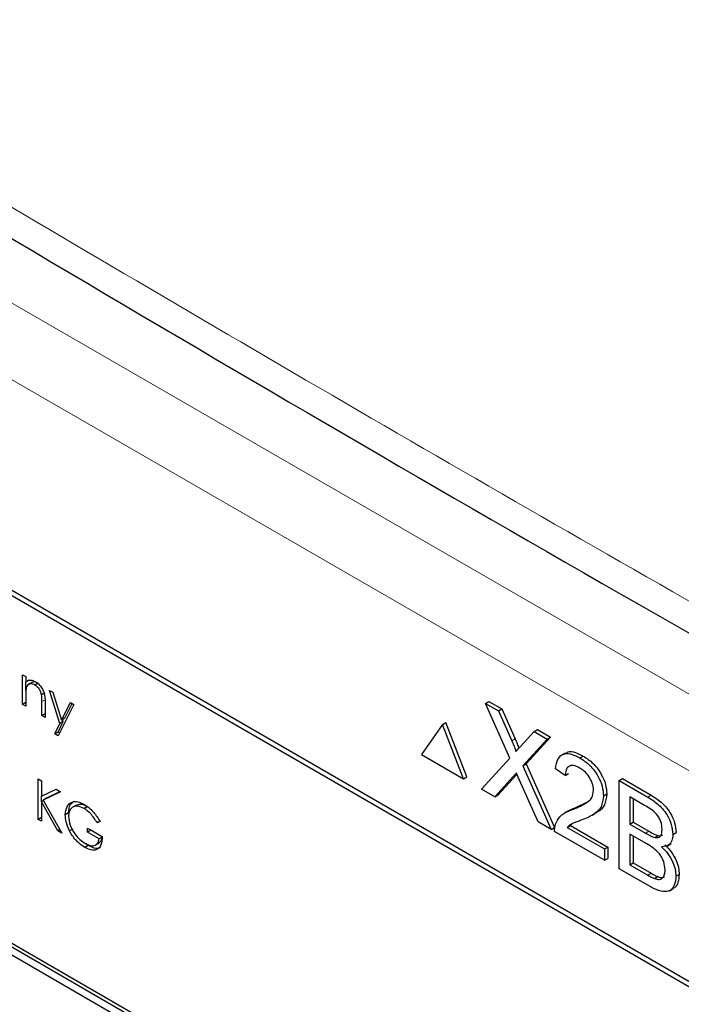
# Paper-space layout 'Blatt2' of a CAD drawing. Header units: millimetres. Extents: x 5 to 418, y 2 to 292.
# Tile 35 of 74: x 101.5 to 106.2, y 193.16 to 200.15. Entities that reach past the tile are written whole.
import ezdxf

# ---------------------------------------------------------------- set-up
doc = ezdxf.new("R2010")
doc.units = ezdxf.units.MM

psp = doc.layouts.new('Blatt2')

# ---------------------------------------------------------------- linework, layer by layer
at = {"color": 7, "linetype": 'Continuous', "lineweight": 18}
for p, q in [((97.2484, 200.5563), (112.1058, 191.9794)), ((111.8701, 191.5711), (97.0127, 200.1481)), ((101.6769, 195.32), (101.6533, 195.3064)), ((104.991, 195.0277), (105.0146, 195.0413)), ((104.9981, 194.7715), (105.0216, 194.7851)), ((105.9562, 194.629), (105.9798, 194.6426)), ((105.9414, 194.3727), (105.965, 194.3863)), ((105.9579, 194.0742), (105.9815, 194.0878))]:
    psp.add_line(p, q, dxfattribs=at)
at = {"color": 7, "linetype": 'Continuous', "lineweight": 25}
for p, q in [((110.3929, 190.9269), (98.49, 197.7983)), ((110.3592, 190.9074), (98.5741, 197.7108)), ((101.5158, 195.4973), (101.5382, 195.4843)), ((101.5158, 195.2868), (101.5158, 195.4973)), ((101.5382, 195.4843), (101.5382, 195.4464)), ((101.5617, 195.46), (101.5382, 195.4464)), ((101.5393, 195.3823), (101.5393, 195.4471)), ((101.5848, 195.4435), (101.5553, 195.4265)), ((101.6272, 195.438), (101.6036, 195.4244)), ((101.7077, 195.3865), (101.7318, 195.3726)), ((101.7814, 195.1514), (101.7077, 195.3865)), ((101.5382, 195.3499), (101.5382, 195.2738)), ((101.6742, 195.3694), (101.6506, 195.3558)), ((101.7318, 195.3726), (101.7935, 195.1757)), ((101.5382, 195.2997), (101.5158, 195.2868)), ((101.5382, 195.2738), (101.5158, 195.2868)), ((101.6533, 195.2074), (101.6533, 195.3064)), ((101.6757, 195.302), (101.6757, 195.1944)), ((101.8803, 195.2868), (101.7684, 195.0634)), ((101.7935, 195.1757), (101.8562, 195.3008)), ((101.8171, 195.1893), (101.8692, 195.2933)), ((101.8562, 195.3008), (101.8803, 195.2868)), ((104.8043, 195.2939), (104.8279, 195.3076)), ((104.9769, 194.9052), (104.8043, 195.2939)), ((104.8043, 195.2939), (104.8964, 195.2408)), ((104.8279, 195.3076), (104.92, 195.2544)), ((104.8964, 195.2408), (104.92, 195.2544)), ((104.92, 195.2544), (105.0146, 195.0413)), ((101.6757, 195.2203), (101.6533, 195.2074)), ((101.6757, 195.1944), (101.6533, 195.2074)), ((101.8171, 195.1893), (101.7935, 195.1757)), ((101.8049, 195.165), (101.8003, 195.1797)), ((104.8964, 195.2408), (104.991, 195.0277)), ((101.7442, 195.0773), (101.7814, 195.1514)), ((101.7678, 195.0909), (101.8049, 195.165)), ((101.8049, 195.165), (101.7814, 195.1514)), ((104.4987, 195.1438), (104.349, 194.9308)), ((104.4987, 195.1438), (104.5223, 195.1574)), ((104.6484, 194.758), (104.4987, 195.1438)), ((104.6719, 194.7716), (104.5223, 195.1574)), ((105.1488, 195.0951), (105.1724, 195.1087)), ((105.1724, 195.1087), (105.2658, 195.0548)), ((103.9937, 192.0881), (98.8083, 195.0816)), ((104.0173, 192.1017), (98.8318, 195.0952)), ((101.7678, 195.0909), (101.7442, 195.0773)), ((101.7684, 195.0634), (101.7442, 195.0773)), ((101.779, 195.0845), (101.7678, 195.0909)), ((105.0545, 194.9909), (105.1488, 195.0951)), ((105.2422, 195.0412), (105.0696, 194.8506)), ((105.2658, 195.0548), (105.0932, 194.8642)), ((105.1488, 195.0951), (105.2422, 195.0412)), ((105.2422, 195.0412), (105.2658, 195.0548)), ((98.8083, 195.0271), (103.9937, 192.0337)), ((104.349, 194.9308), (104.6484, 194.758)), ((104.7765, 194.684), (104.9769, 194.9052)), ((105.3702, 194.9417), (105.3437, 194.9264)), ((105.4752, 194.9066), (105.4988, 194.9202)), ((105.0696, 194.8506), (105.0932, 194.8642)), ((105.0696, 194.8506), (105.27, 194.3991)), ((105.0932, 194.8642), (105.2936, 194.4127)), ((105.371, 194.7822), (105.3015, 194.8304)), ((101.6277, 194.7579), (101.6501, 194.745)), ((101.6277, 194.4699), (101.6277, 194.7579)), ((104.6484, 194.758), (104.6719, 194.7716)), ((104.9981, 194.7715), (104.8698, 194.6301)), ((105.0216, 194.7851), (104.8934, 194.6437)), ((105.0273, 194.7915), (105.0216, 194.7851)), ((105.371, 194.7822), (105.3945, 194.7958)), ((105.7532, 194.7461), (105.7768, 194.7598)), ((105.7768, 194.7598), (105.9798, 194.6426)), ((101.6501, 194.745), (101.6501, 194.6353)), ((101.6501, 194.6353), (101.7541, 194.685)), ((101.7541, 194.685), (101.786, 194.6665)), ((104.8698, 194.6301), (104.7765, 194.684)), ((105.1778, 194.4523), (105.0458, 194.7497)), ((105.7532, 194.1201), (105.7532, 194.7461)), ((105.7532, 194.7461), (105.9562, 194.629)), ((101.6513, 194.5966), (101.6513, 194.6359)), ((101.786, 194.6665), (101.6634, 194.608)), ((101.687, 194.6216), (101.6634, 194.608)), ((101.7838, 194.6678), (101.687, 194.6216)), ((104.8698, 194.6301), (104.8934, 194.6437)), ((105.642, 194.6375), (105.6656, 194.6511)), ((105.933, 194.5702), (105.8297, 194.6298)), ((105.8297, 194.6298), (105.8297, 194.4372)), ((105.8533, 194.6162), (105.8533, 194.4508)), ((101.6653, 194.6047), (101.6501, 194.596)), ((101.6501, 194.596), (101.6501, 194.4569)), ((101.7658, 194.3902), (101.6501, 194.596)), ((101.6634, 194.608), (101.7956, 194.3729)), ((101.8988, 194.5722), (101.8694, 194.5552)), ((101.9766, 194.5616), (101.953, 194.548)), ((105.4268, 194.5427), (105.4504, 194.5563)), ((105.4504, 194.5563), (105.5286, 194.5953)), ((101.6501, 194.4828), (101.6277, 194.4699)), ((101.8432, 194.5168), (101.8196, 194.5032)), ((105.3927, 194.5312), (105.3662, 194.5159)), ((105.5625, 194.5007), (105.589, 194.516)), ((101.6501, 194.4569), (101.6277, 194.4699)), ((101.9763, 194.409), (102.0818, 194.348)), ((101.9763, 194.3794), (101.9763, 194.409)), ((102.0702, 194.4595), (102.0466, 194.4459)), ((102.0658, 194.4558), (102.0466, 194.4459)), ((105.27, 194.3991), (105.1778, 194.4523)), ((105.27, 194.3991), (105.2936, 194.4127)), ((105.3838, 194.4137), (105.4074, 194.4273)), ((105.3838, 194.4137), (105.649, 194.2606)), ((105.4228, 194.4402), (105.4074, 194.4273)), ((105.4074, 194.4273), (105.6726, 194.2742)), ((105.8297, 194.4372), (105.8533, 194.4508)), ((105.8297, 194.4372), (105.9414, 194.3727)), ((105.8533, 194.4508), (105.965, 194.3863)), ((101.781, 194.3989), (101.7658, 194.3902)), ((101.7956, 194.3729), (101.7658, 194.3902)), ((101.8737, 194.4021), (101.8502, 194.3885)), ((101.9999, 194.393), (101.9763, 194.3794)), ((102.0594, 194.3314), (101.9763, 194.3794)), ((101.9999, 194.393), (101.9999, 194.3954)), ((102.083, 194.345), (101.9999, 194.393)), ((102.0812, 194.344), (102.0594, 194.3314)), ((105.649, 194.1803), (105.2945, 194.3849)), ((105.9491, 194.296), (105.8297, 194.3649)), ((105.8297, 194.3649), (105.8297, 194.1482)), ((105.8533, 194.3513), (105.8533, 194.1618)), ((106.0066, 194.3424), (106.0302, 194.356)), ((106.1355, 194.3632), (106.1591, 194.3768)), ((101.9818, 194.2853), (101.9583, 194.2717)), ((101.9818, 194.2853), (101.9623, 194.2992)), ((102.0328, 194.2883), (102.0623, 194.3053)), ((105.649, 194.2606), (105.6726, 194.2742)), ((105.6726, 194.2742), (105.6726, 194.1939)), ((106.0964, 194.2832), (106.123, 194.2985)), ((105.649, 194.2606), (105.649, 194.1803)), ((105.649, 194.1803), (105.6726, 194.1939)), ((105.8297, 194.1482), (105.8533, 194.1618)), ((105.8297, 194.1482), (105.9579, 194.0742)), ((105.8533, 194.1618), (105.9815, 194.0878)), ((105.9567, 194.0027), (105.7532, 194.1201)), ((106.0043, 194.0504), (106.0279, 194.064)), ((106.1563, 194.0668), (106.1799, 194.0804)), ((106.11, 193.9634), (106.1366, 193.9787))]:
    psp.add_line(p, q, dxfattribs=at)
at = {"color": 7, "linetype": 'Continuous', "lineweight": 18}
psp.add_open_spline([(91.2319, 205.1501), (93.0315, 203.9992), (96.6318, 201.6966), (102.2953, 198.2861), (108.1808, 194.9009), (113.8044, 191.8159), (117.4828, 189.9039), (119.0713, 189.0782)], degree=3, knots=[0, 0, 0, 0, 0.204721, 0.409562, 0.623395, 0.837364, 1, 1, 1, 1], dxfattribs=at)
at = {"color": 7, "linetype": 'Continuous', "lineweight": 25}
for points, knots in [([(91.3767, 204.8511), (92.0659, 204.4024), (93.9896, 203.1501), (97.3044, 201.0845), (101.317, 198.6527), (105.49, 196.2147), (109.736, 193.8176), (113.8893, 191.5552), (117.0592, 189.8803), (118.7957, 188.9954), (119.2195, 188.7794)], [0, 0, 0, 0, 0.079167, 0.220979, 0.371612, 0.522329, 0.673084, 0.823745, 0.956982, 1, 1, 1, 1]), ([(101.5382, 195.4464), (101.5488, 195.4535), (101.5678, 195.4662), (101.5954, 195.4536), (101.6075, 195.448)], [0, 0, 0, 0, 0.559141, 1, 1, 1, 1]), ([(101.5416, 195.4044), (101.5404, 195.3947), (101.5381, 195.3772), (101.5381, 195.3583), (101.5382, 195.3499)], [0, 0, 0, 0, 0.5596576, 1, 1, 1, 1]), ([(101.6036, 195.4244), (101.5957, 195.428), (101.5799, 195.4352), (101.5614, 195.4311), (101.5479, 195.4211), (101.5437, 195.41), (101.5416, 195.4044)], [0, 0, 0, 0, 0.279553, 0.559373, 0.779703, 1, 1, 1, 1]), ([(101.6272, 195.438), (101.6194, 195.4415), (101.6038, 195.4484), (101.5885, 195.4467), (101.5828, 195.4419), (101.5821, 195.4413)], [0, 0, 0, 0, 0.4662605, 0.9329678, 1, 1, 1, 1]), ([(101.6506, 195.3558), (101.6488, 195.3635), (101.6453, 195.379), (101.6291, 195.4068), (101.6133, 195.4177), (101.6036, 195.4244)], [0, 0, 0, 0, 0.281192, 0.561331, 1, 1, 1, 1]), ([(101.6075, 195.448), (101.6157, 195.4424), (101.632, 195.4314), (101.6535, 195.4038), (101.6752, 195.3576), (101.6755, 195.3249), (101.6757, 195.302)], [0, 0, 0, 0, 0.187021, 0.37389, 0.56061, 1, 1, 1, 1]), ([(101.6533, 195.3064), (101.6533, 195.3154), (101.6534, 195.3313), (101.6515, 195.3483), (101.6506, 195.3558)], [0, 0, 0, 0, 0.560255, 1, 1, 1, 1]), ([(105.0146, 195.0413), (105.0206, 195.0271), (105.0289, 195.0074), (105.0384, 194.9851), (105.04, 194.9775), (105.0404, 194.9753)], [0, 0, 0, 0, 0.6468683, 0.9009766, 1, 1, 1, 1]), ([(104.991, 195.0277), (104.9971, 195.0135), (105.0056, 194.9938), (105.016, 194.9682), (105.0181, 194.9572), (105.0191, 194.9517)], [0, 0, 0, 0, 0.561277, 0.781763, 1, 1, 1, 1]), ([(105.0191, 194.9517), (105.0257, 194.9591), (105.0375, 194.9721), (105.0493, 194.9851), (105.0545, 194.9909)], [0, 0, 0, 0, 0.56, 1, 1, 1, 1]), ([(105.3015, 194.8304), (105.3055, 194.8558), (105.3135, 194.9066), (105.3601, 194.9411), (105.4182, 194.9359), (105.4562, 194.9164), (105.4752, 194.9066)], [0, 0, 0, 0, 0.280235, 0.558893, 0.779132, 1, 1, 1, 1]), ([(105.3735, 194.9365), (105.3787, 194.9415), (105.3956, 194.9573), (105.4426, 194.9483), (105.48, 194.9296), (105.4988, 194.9202)], [0, 0, 0, 0, 0.185653, 0.592247, 1, 1, 1, 1]), ([(105.4752, 194.9066), (105.4989, 194.8911), (105.5461, 194.8601), (105.6026, 194.7841), (105.637, 194.7047), (105.6404, 194.6599), (105.642, 194.6375)], [0, 0, 0, 0, 0.280482, 0.559644, 0.779749, 1, 1, 1, 1]), ([(105.4988, 194.9202), (105.5225, 194.9047), (105.5696, 194.8737), (105.6261, 194.7977), (105.6606, 194.7183), (105.6639, 194.6735), (105.6656, 194.6511)], [0, 0, 0, 0, 0.280482, 0.559644, 0.779749, 1, 1, 1, 1]), ([(105.4737, 194.8353), (105.4587, 194.8427), (105.4288, 194.8574), (105.3928, 194.85), (105.3735, 194.8215), (105.3718, 194.7953), (105.371, 194.7822)], [0, 0, 0, 0, 0.28041, 0.559489, 0.779375, 1, 1, 1, 1]), ([(105.5725, 194.6769), (105.5707, 194.694), (105.567, 194.7281), (105.5389, 194.7779), (105.5064, 194.8142), (105.4846, 194.8282), (105.4737, 194.8353)], [0, 0, 0, 0, 0.27908, 0.558612, 0.779043, 1, 1, 1, 1]), ([(105.0236, 194.7998), (105.0188, 194.7946), (105.0102, 194.7852), (105.0018, 194.7757), (104.9981, 194.7715)], [0, 0, 0, 0, 0.560002, 1, 1, 1, 1]), ([(105.0458, 194.7497), (105.0417, 194.7591), (105.0342, 194.7758), (105.0268, 194.7925), (105.0236, 194.7998)], [0, 0, 0, 0, 0.56, 1, 1, 1, 1]), ([(105.4268, 194.5427), (105.4614, 194.5569), (105.5097, 194.5767), (105.563, 194.6204), (105.5693, 194.6581), (105.5725, 194.6769)], [0, 0, 0, 0, 0.561313, 0.781386, 1, 1, 1, 1]), ([(105.642, 194.6375), (105.6384, 194.6098), (105.631, 194.5541), (105.5727, 194.5011), (105.5224, 194.4803), (105.4916, 194.4675)], [0, 0, 0, 0, 0.2787415, 0.5588337, 1, 1, 1, 1]), ([(105.6656, 194.6511), (105.6618, 194.6236), (105.6542, 194.5684), (105.6183, 194.5317), (105.5936, 194.5202), (105.5881, 194.5176)], [0, 0, 0, 0, 0.43566, 0.873431, 1, 1, 1, 1]), ([(105.9562, 194.629), (105.9803, 194.6142), (106.0282, 194.5847), (106.0908, 194.5141), (106.128, 194.4326), (106.133, 194.3863), (106.1355, 194.3632)], [0, 0, 0, 0, 0.281116, 0.560026, 0.780112, 1, 1, 1, 1]), ([(105.9798, 194.6426), (106.0038, 194.6278), (106.0518, 194.5983), (106.1144, 194.5277), (106.1516, 194.4462), (106.1566, 194.3999), (106.1591, 194.3768)], [0, 0, 0, 0, 0.281116, 0.560026, 0.780112, 1, 1, 1, 1]), ([(101.8196, 194.5032), (101.822, 194.5244), (101.827, 194.5667), (101.8629, 194.5966), (101.9076, 194.5994), (101.9384, 194.5845), (101.9538, 194.5771)], [0, 0, 0, 0, 0.27959, 0.559072, 0.779411, 1, 1, 1, 1]), ([(101.953, 194.548), (101.9372, 194.5549), (101.9057, 194.5686), (101.8688, 194.5592), (101.8462, 194.532), (101.8434, 194.505), (101.842, 194.4915)], [0, 0, 0, 0, 0.2798474, 0.5595549, 0.7798473, 1, 1, 1, 1]), ([(101.8432, 194.5168), (101.8451, 194.5387), (101.8486, 194.5773), (101.8727, 194.5928), (101.8831, 194.5995)], [0, 0, 0, 0, 0.5674801, 1, 1, 1, 1]), ([(101.9766, 194.5616), (101.9606, 194.5689), (101.9304, 194.5828), (101.9073, 194.5735), (101.8965, 194.5691)], [0, 0, 0, 0, 0.530787, 1, 1, 1, 1]), ([(102.0466, 194.4459), (102.0312, 194.4695), (102.0037, 194.5115), (101.9685, 194.5368), (101.953, 194.548)], [0, 0, 0, 0, 0.55984, 1, 1, 1, 1]), ([(101.9538, 194.5771), (101.968, 194.5676), (101.9916, 194.552), (102.022, 194.52), (102.0455, 194.4893), (102.0591, 194.467), (102.0658, 194.4558)], [0, 0, 0, 0, 0.339527, 0.559586, 0.779731, 1, 1, 1, 1]), ([(105.393, 194.5307), (105.4006, 194.5351), (105.4188, 194.5455), (105.4388, 194.5523), (105.4504, 194.5563)], [0, 0, 0, 0, 0.421829, 1, 1, 1, 1]), ([(106.059, 194.3996), (106.0574, 194.4175), (106.055, 194.4445), (106.0384, 194.4828), (106.0016, 194.5335), (105.9635, 194.5539), (105.933, 194.5702)], [0, 0, 0, 0, 0.249512, 0.375019, 0.500244, 1, 1, 1, 1]), ([(101.8502, 194.3885), (101.8403, 194.4107), (101.8227, 194.4503), (101.8205, 194.487), (101.8196, 194.5032)], [0, 0, 0, 0, 0.559317, 1, 1, 1, 1]), ([(101.842, 194.4915), (101.8445, 194.471), (101.8496, 194.4299), (101.8827, 194.3705), (101.9212, 194.3262), (101.9472, 194.3088), (101.9602, 194.3001)], [0, 0, 0, 0, 0.279061, 0.558584, 0.779236, 1, 1, 1, 1]), ([(105.3018, 194.4364), (105.311, 194.4554), (105.3261, 194.4867), (105.3603, 194.5134), (105.3923, 194.5304), (105.4153, 194.5386), (105.4268, 194.5427)], [0, 0, 0, 0, 0.339411, 0.559525, 0.779752, 1, 1, 1, 1]), ([(105.2945, 194.3849), (105.2947, 194.3954), (105.2951, 194.4142), (105.2997, 194.4296), (105.3018, 194.4364)], [0, 0, 0, 0, 0.559956, 1, 1, 1, 1]), ([(105.4916, 194.4675), (105.4787, 194.4627), (105.4574, 194.4547), (105.428, 194.4431), (105.4035, 194.4322), (105.3904, 194.4199), (105.3838, 194.4137)], [0, 0, 0, 0, 0.340038, 0.560063, 0.78009, 1, 1, 1, 1]), ([(101.9583, 194.2717), (101.9444, 194.2806), (101.9215, 194.2953), (101.8916, 194.3256), (101.8686, 194.3552), (101.8563, 194.3774), (101.8502, 194.3885)], [0, 0, 0, 0, 0.339789, 0.559872, 0.779908, 1, 1, 1, 1]), ([(102.0818, 194.348), (102.0803, 194.3272), (102.0772, 194.2855), (102.0457, 194.2524), (102.0025, 194.2496), (101.973, 194.2643), (101.9583, 194.2717)], [0, 0, 0, 0, 0.280351, 0.559367, 0.779371, 1, 1, 1, 1]), ([(102.0587, 194.3046), (102.0644, 194.308), (102.0747, 194.3142), (102.0782, 194.3288), (102.0797, 194.3353)], [0, 0, 0, 0, 0.551016, 1, 1, 1, 1]), ([(105.9414, 194.3727), (105.9537, 194.3656), (105.9757, 194.3529), (105.9972, 194.3456), (106.0066, 194.3424)], [0, 0, 0, 0, 0.560393, 1, 1, 1, 1]), ([(105.965, 194.3863), (105.9773, 194.3792), (105.9993, 194.3665), (106.0207, 194.3592), (106.0302, 194.356)], [0, 0, 0, 0, 0.560393, 1, 1, 1, 1]), ([(106.0066, 194.3424), (106.0152, 194.3415), (106.0325, 194.3396), (106.0551, 194.357), (106.0575, 194.3834), (106.059, 194.3996)], [0, 0, 0, 0, 0.280869, 0.561063, 1, 1, 1, 1]), ([(106.0302, 194.356), (106.0393, 194.3543), (106.0514, 194.352), (106.059, 194.3589), (106.0609, 194.3606)], [0, 0, 0, 0, 0.753765, 1, 1, 1, 1]), ([(106.1355, 194.3632), (106.134, 194.3479), (106.1309, 194.3174), (106.1047, 194.2808), (106.0733, 194.2775), (106.0542, 194.2755)], [0, 0, 0, 0, 0.280336, 0.5608, 1, 1, 1, 1]), ([(101.9602, 194.3001), (101.9731, 194.2938), (101.9988, 194.2812), (102.0304, 194.2844), (102.0523, 194.3014), (102.0571, 194.3214), (102.0594, 194.3314)], [0, 0, 0, 0, 0.280254, 0.559912, 0.779941, 1, 1, 1, 1]), ([(102.0688, 194.2748), (102.0672, 194.2729), (102.0575, 194.2615), (102.0252, 194.2645), (101.9963, 194.2783), (101.9818, 194.2853)], [0, 0, 0, 0, 0.089239, 0.543973, 1, 1, 1, 1]), ([(106.0799, 194.1121), (106.0782, 194.131), (106.0757, 194.1593), (106.058, 194.1993), (106.0213, 194.2539), (105.9812, 194.2773), (105.9491, 194.296)], [0, 0, 0, 0, 0.249802, 0.375546, 0.501154, 1, 1, 1, 1]), ([(106.0542, 194.2755), (106.0699, 194.2598), (106.1014, 194.2284), (106.1348, 194.1699), (106.1537, 194.1137), (106.1554, 194.0824), (106.1563, 194.0668)], [0, 0, 0, 0, 0.2802111, 0.5596695, 0.7797087, 1, 1, 1, 1]), ([(106.0777, 194.2891), (106.0935, 194.2734), (106.125, 194.242), (106.1583, 194.1835), (106.1772, 194.1273), (106.179, 194.096), (106.1799, 194.0804)], [0, 0, 0, 0, 0.2802111, 0.5596695, 0.7797087, 1, 1, 1, 1]), ([(106.1563, 194.0668), (106.1547, 194.0471), (106.1513, 194.0077), (106.1248, 193.9672), (106.0618, 193.9467), (106.0001, 193.9796), (105.9567, 194.0027)], [0, 0, 0, 0, 0.187143, 0.374319, 0.560786, 1, 1, 1, 1]), ([(105.9579, 194.0742), (105.9666, 194.0692), (105.9821, 194.0602), (105.9975, 194.0534), (106.0043, 194.0504)], [0, 0, 0, 0, 0.5600993, 1, 1, 1, 1]), ([(105.9815, 194.0878), (105.9902, 194.0828), (106.0057, 194.0738), (106.0211, 194.067), (106.0279, 194.064)], [0, 0, 0, 0, 0.5600993, 1, 1, 1, 1]), ([(106.0043, 194.0504), (106.0163, 194.0469), (106.0401, 194.04), (106.0652, 194.054), (106.0781, 194.08), (106.0793, 194.1014), (106.0799, 194.1121)], [0, 0, 0, 0, 0.28029, 0.559018, 0.779402, 1, 1, 1, 1]), ([(106.0279, 194.064), (106.0402, 194.0598), (106.0589, 194.0533), (106.0716, 194.062), (106.0759, 194.065)], [0, 0, 0, 0, 0.658905, 1, 1, 1, 1]), ([(106.1799, 194.0804), (106.178, 194.0611), (106.1742, 194.0225), (106.1567, 193.9875), (106.1387, 193.9826), (106.1351, 193.9816)], [0, 0, 0, 0, 0.444756, 0.889591, 1, 1, 1, 1])]:
    psp.add_open_spline(points, degree=3, knots=knots, dxfattribs=at)

doc.saveas('drawing.dxf')
